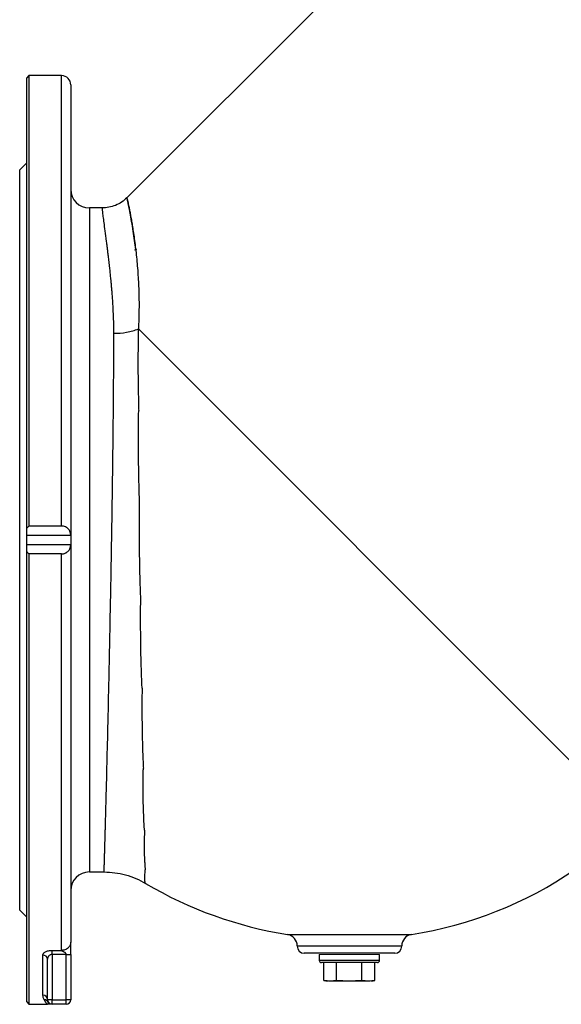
# Model space of a CAD drawing. Header units: millimetres. Extents: x -2916 to -129, y -697 to 1150.
# Tile 13 of 20: x -1296 to -1063, y -53 to 371. Entities that reach past the tile are written whole.
import ezdxf

# ---------------------------------------------------------------- set-up
doc = ezdxf.new("R2010")
doc.units = ezdxf.units.MM

msp = doc.modelspace()

# ---------------------------------------------------------------- linework, layer by layer
at = {"color": 0, "linetype": 'Continuous', "lineweight": 25}
for p, q in [((-1035.11, 509.5), (-1250.26, 294.35)), ((-1292.41, 346.95), (-1293.41, 345.95)), ((-1293.41, 151.98), (-1293.41, 345.95)), ((-1278.41, 346.95), (-1292.41, 346.95)), ((-1292.41, 346.95), (-1292.41, 152.95)), ((-1278.41, 152.95), (-1278.41, 346.95)), ((-1274.41, 342.95), (-1274.41, 149.03)), ((-1293.41, 309.45), (-1296.41, 306.45)), ((-1296.41, 146.95), (-1296.41, 306.45)), ((-1260.87, 289.95), (-1266.41, 289.95)), ((-1266.41, 289.95), (-1266.41, 3.95)), ((-1057.48, 50.02), (-1245.31, 237.85)), ((-1278.41, 152.95), (-1292.41, 152.95)), ((-1293.41, 149.07), (-1293.41, 151.98)), ((-1293.41, 149.07), (-1274.41, 149.07)), ((-1293.41, 144.83), (-1293.41, 149.07)), ((-1274.41, 149.03), (-1274.41, 144.87)), ((-1296.41, -12.55), (-1296.41, 146.95)), ((-1274.41, 144.83), (-1293.41, 144.83)), ((-1293.41, 141.93), (-1293.41, 144.83)), ((-1274.41, 144.87), (-1274.41, -26.28)), ((-1293.41, -52.05), (-1293.41, 141.93)), ((-1278.41, 140.95), (-1292.41, 140.95)), ((-1292.41, 140.95), (-1292.41, -53.05)), ((-1278.41, -29.81), (-1278.41, 140.95)), ((-1266.41, 3.95), (-1260.08, 3.95)), ((-1242.22, -0.94), (-1242.21, -0.95)), ((-1296.41, -12.55), (-1293.41, -15.55)), ((-1181.13, -22.96), (-1154.41, -22.96)), ((-1154.41, -22.96), (-1127.69, -22.96)), ((-1286.41, -49.09), (-1286.41, -31.85)), ((-1284.41, -51.05), (-1284.41, -33.64)), ((-1282.41, -29.81), (-1278.41, -29.81)), ((-1282.41, -31.58), (-1282.41, -29.81)), ((-1276.41, -31.58), (-1282.41, -31.58)), ((-1282.41, -31.58), (-1282.41, -51.05)), ((-1276.41, -51.05), (-1276.41, -31.58)), ((-1274.41, -31.58), (-1274.41, -51.05)), ((-1154.41, -31.05), (-1173.91, -31.05)), ((-1167.41, -31.55), (-1167.41, -34.05)), ((-1134.91, -31.05), (-1154.41, -31.05)), ((-1141.41, -34.05), (-1141.41, -31.55)), ((-1167.41, -34.05), (-1148.05, -34.05)), ((-1148.54, -35.05), (-1166.41, -35.05)), ((-1165.38, -42.79), (-1165.38, -35.05)), ((-1160.01, -42.79), (-1160.01, -35.05)), ((-1149.04, -42.79), (-1149.04, -35.05)), ((-1142.41, -35.05), (-1148.54, -35.05)), ((-1148.05, -34.05), (-1141.41, -34.05)), ((-1143.44, -42.79), (-1143.44, -35.05)), ((-1165.38, -42.79), (-1163.91, -43.05)), ((-1154.53, -43.05), (-1162.7, -43.05)), ((-1146.24, -43.05), (-1154.53, -43.05)), ((-1144.91, -43.05), (-1143.44, -42.79)), ((-1293.41, -52.05), (-1292.41, -53.05)), ((-1292.41, -53.05), (-1284.41, -53.05)), ((-1282.41, -51.05), (-1284.41, -51.05)), ((-1284.14, -52.06), (-1284.1, -52.16)), ((-1282.41, -51.05), (-1276.41, -51.05)), ((-1282.41, -53.05), (-1282.41, -51.05)), ((-1276.41, -53.05), (-1282.41, -53.05)), ((-1274.41, -51.05), (-1276.41, -51.05)), ((-1276.41, -53.05), (-1276.41, -51.05))]:
    msp.add_line(p, q, dxfattribs=at)
at = {"color": 0, "linetype": 'Continuous', "lineweight": 18}
for p, q in [((-1154.41, -27.9), (-1176.91, -27.9)), ((-1176.91, -28.05), (-1154.41, -28.05)), ((-1131.91, -27.9), (-1154.41, -27.9)), ((-1154.41, -28.05), (-1131.91, -28.05)), ((-1141.41, -31.55), (-1167.41, -31.55))]:
    msp.add_line(p, q, dxfattribs=at)
at = {"color": 0, "linetype": 'Continuous', "lineweight": 25}
for centre, radius, start, end in [((-1278.41, 342.95), 4, 0, 90), ((-1266.41, 297.95), 8, 180, 270), ((-1246.95, 273.95), 2, 270, 300), ((-1154.41, 146.95), 172, 278.9381, 304.3012), ((-1266.41, -4.05), 8, 90, 180), ((-1154.41, 146.95), 172, 239.3054, 261.0619), ((-1181.91, -27.9), 5, 0, 81.0619), ((-1126.91, -27.9), 5, 98.9381, 180), ((-1173.91, -28.05), 3, 180, 270), ((-1134.91, -28.05), 3, 270, 0), ((-1286.31, -33.75), 1.9, 3.3819, 93.0232), ((-1166.41, -34.05), 1, 180, 270), ((-1142.41, -34.05), 1, 270, 0), ((-1286.39, -51.07), 1.98, 0.5787, 90.5672), ((-1285.83, -53.06), 1.97, 30.476, 90.8394), ((-1282.41, -51.05), 2, 180, 270), ((-1276.41, -51.05), 2, 270, 0)]:
    msp.add_arc(centre, radius, start, end, dxfattribs=at)
for points, knots in [([(-1250.26, 294.35), (-1250.99, 293.7), (-1252.45, 292.38), (-1255.1, 291.01), (-1257.93, 290.12), (-1259.9, 290.01), (-1260.87, 289.95)], [0, 0, 0, 0, 0.2475749, 0.5, 0.7524251, 1, 1, 1, 1]), ([(-1246.47, 272.04), (-1246.63, 273.36), (-1246.97, 276.16), (-1247.57, 280.24), (-1248.22, 284.27), (-1248.87, 287.86), (-1249.44, 290.71), (-1249.89, 292.79), (-1250.19, 294.06), (-1250.3, 294.49), (-1250.19, 294.06), (-1249.89, 292.79), (-1249.5, 290.98), (-1249.1, 288.99), (-1248.73, 287.1), (-1248.34, 284.94), (-1247.94, 282.54), (-1247.51, 279.82), (-1247.06, 276.78), (-1246.63, 273.42), (-1246.21, 269.82), (-1245.84, 266.01), (-1245.44, 260.96), (-1245.1, 254.49), (-1244.96, 246.44), (-1245.19, 240.69), (-1245.31, 237.85)], [0, 0, 0, 0, 0.03491, 0.074426, 0.123899, 0.17395, 0.224684, 0.276206, 0.328614, 0.382002, 0.435396, 0.48781, 0.539338, 0.569876, 0.600152, 0.63019, 0.660012, 0.689643, 0.721299, 0.752558, 0.783452, 0.814017, 0.844288, 0.897567, 0.94939, 1, 1, 1, 1]), ([(-1255.88, 235.97), (-1255.88, 236.83), (-1255.89, 238.59), (-1255.94, 241.22), (-1256.03, 243.9), (-1256.15, 246.5), (-1256.29, 249.01), (-1256.46, 251.5), (-1256.61, 253.4), (-1256.72, 254.74), (-1256.78, 255.47), (-1256.84, 256.21), (-1256.91, 256.95), (-1256.98, 257.71), (-1257.07, 258.71), (-1257.21, 260.16), (-1257.41, 262.09), (-1257.66, 264.4), (-1257.93, 266.8), (-1258.2, 269.1), (-1258.44, 271.1), (-1258.65, 272.81), (-1258.84, 274.28), (-1259.17, 276.83), (-1259.6, 280.14), (-1260.07, 283.69), (-1260.43, 286.43), (-1260.69, 288.44), (-1260.83, 289.62), (-1260.88, 290.06), (-1260.87, 289.95), (-1260.87, 289.95)], [0, 0, 0, 0, 0.025807, 0.052727, 0.080762, 0.109914, 0.136087, 0.163465, 0.193816, 0.202257, 0.210902, 0.219751, 0.228804, 0.238061, 0.247522, 0.265869, 0.292676, 0.322387, 0.358315, 0.393147, 0.42316, 0.450535, 0.475273, 0.497372, 0.584163, 0.667661, 0.747871, 0.829852, 0.913871, 0.999934, 1, 1, 1, 1]), ([(-1255.88, 235.97), (-1254.04, 235.97), (-1252.18, 236.13), (-1248.58, 236.77), (-1246.86, 237.24), (-1245.31, 237.85)], [0, 0, 0, 0, 0.5, 0.5, 1, 1, 1, 1]), ([(-1245.31, 237.85), (-1245.32, 237.51), (-1245.32, 237.17), (-1245.34, 236.49), (-1245.36, 235.47), (-1245.39, 234.44), (-1245.42, 232.36), (-1245.44, 230.96), (-1245.49, 226.73), (-1245.5, 223.86), (-1245.48, 218), (-1245.44, 215.02), (-1245.36, 210.46), (-1245.33, 208.93), (-1245.27, 206.61), (-1245.24, 205.45), (-1245.21, 204.27), (-1245.19, 203.49), (-1245.18, 203.1), (-1245.17, 202.71)], [0, 0, 0, 0, 0.03125, 0.03125, 0.0625, 0.125, 0.125, 0.25, 0.25, 0.5, 0.5, 0.75, 0.75, 0.875, 0.875, 0.9375, 0.96875, 0.96875, 1, 1, 1, 1]), ([(-1260.08, 3.95), (-1260.08, 3.95), (-1260.08, 3.95), (-1260.07, 3.97), (-1260.07, 4), (-1260.07, 4.04), (-1260.07, 4.09), (-1260.07, 4.15), (-1260.07, 4.22), (-1260.06, 4.3), (-1260.06, 4.4), (-1260.06, 4.5), (-1260.05, 4.62), (-1260.05, 4.75), (-1260.04, 4.9), (-1260.04, 5.05), (-1260.03, 5.22), (-1260.03, 5.4), (-1260.02, 5.59), (-1260.01, 5.8), (-1260.01, 6.02), (-1260, 6.25), (-1259.99, 6.5), (-1259.98, 6.76), (-1259.97, 7.03), (-1259.96, 7.31), (-1259.96, 7.61), (-1259.95, 7.93), (-1259.94, 8.25), (-1259.93, 8.6), (-1259.91, 8.95), (-1259.9, 9.32), (-1259.89, 9.7), (-1259.88, 10.1), (-1259.87, 10.52), (-1259.85, 10.94), (-1259.84, 11.39), (-1259.83, 11.84), (-1259.81, 12.31), (-1259.8, 12.8), (-1259.78, 13.3), (-1259.77, 13.82), (-1259.75, 14.35), (-1259.74, 14.9), (-1259.72, 15.47), (-1259.7, 16.05), (-1259.69, 16.64), (-1259.67, 17.25), (-1259.65, 17.88), (-1259.63, 18.52), (-1259.61, 19.18), (-1259.6, 19.86), (-1259.58, 20.55), (-1259.56, 21.26), (-1259.54, 21.98), (-1259.52, 22.72), (-1259.5, 23.48), (-1259.47, 24.25), (-1259.45, 25.04), (-1259.36, 28.27), (-1259.18, 35.08), (-1258.86, 47.47), (-1258.46, 64.07), (-1258.02, 83.29), (-1257.62, 102.76), (-1257.28, 119.79), (-1257.01, 134.29), (-1256.84, 144.1), (-1256.74, 150.08), (-1256.69, 153.2), (-1256.64, 156.29), (-1256.6, 159.35), (-1256.55, 162.38), (-1256.51, 165.38), (-1256.46, 168.35), (-1256.42, 171.29), (-1256.38, 174.2), (-1256.34, 177.07), (-1256.31, 179.9), (-1256.27, 182.7), (-1256.24, 185.47), (-1256.21, 188.19), (-1256.18, 190.88), (-1256.15, 193.53), (-1256.12, 196.14), (-1256.09, 198.71), (-1256.07, 201.23), (-1256.04, 203.72), (-1256.02, 206.17), (-1256, 208.57), (-1255.98, 210.93), (-1255.97, 213.25), (-1255.95, 215.53), (-1255.94, 217.77), (-1255.92, 219.96), (-1255.91, 222.11), (-1255.9, 224.22), (-1255.89, 226.28), (-1255.89, 228.3), (-1255.88, 230.28), (-1255.88, 232.22), (-1255.88, 234.11), (-1255.88, 235.35), (-1255.88, 235.97)], [0, 0, 0, 0, 0.003855, 0.007726, 0.011613, 0.015516, 0.019435, 0.02337, 0.027321, 0.031288, 0.035271, 0.03927, 0.043285, 0.047316, 0.051363, 0.055426, 0.059506, 0.063601, 0.067712, 0.071839, 0.075983, 0.080142, 0.084317, 0.088508, 0.092716, 0.096939, 0.101179, 0.105434, 0.109706, 0.113993, 0.118297, 0.122616, 0.126952, 0.131303, 0.135671, 0.140054, 0.144454, 0.14887, 0.153302, 0.157749, 0.162213, 0.166693, 0.171189, 0.175701, 0.180228, 0.184772, 0.189332, 0.193908, 0.1985, 0.203108, 0.207732, 0.212373, 0.217029, 0.221701, 0.226389, 0.231093, 0.235813, 0.24055, 0.245302, 0.25007, 0.297979, 0.355599, 0.422925, 0.499949, 0.563668, 0.618306, 0.663858, 0.700317, 0.710109, 0.719829, 0.729476, 0.739051, 0.748553, 0.757983, 0.767341, 0.776627, 0.78584, 0.794981, 0.804049, 0.813045, 0.821969, 0.830821, 0.8396, 0.848307, 0.856942, 0.865504, 0.873994, 0.882412, 0.890757, 0.89903, 0.907231, 0.915359, 0.923415, 0.931399, 0.93931, 0.94715, 0.954917, 0.962611, 0.970233, 0.977784, 0.985261, 0.992667, 1, 1, 1, 1]), ([(-1244.8, 163.2), (-1244.82, 163.62), (-1244.83, 164.04), (-1244.86, 164.89), (-1244.9, 166.16), (-1244.93, 167.43), (-1245, 169.96), (-1245.04, 171.64), (-1245.15, 176.66), (-1245.2, 179.98), (-1245.26, 186.57), (-1245.27, 189.84), (-1245.26, 194.7), (-1245.25, 196.31), (-1245.22, 198.72), (-1245.21, 199.93), (-1245.19, 201.12), (-1245.18, 201.92), (-1245.17, 202.32), (-1245.17, 202.71)], [0, 0, 0, 0, 0.03125, 0.03125, 0.0625, 0.125, 0.125, 0.25, 0.25, 0.5, 0.5, 0.75, 0.75, 0.875, 0.875, 0.9375, 0.96875, 0.96875, 1, 1, 1, 1]), ([(-1244.29, 122.27), (-1244.31, 122.69), (-1244.32, 123.11), (-1244.35, 123.96), (-1244.4, 125.24), (-1244.44, 126.52), (-1244.52, 129.07), (-1244.57, 130.77), (-1244.7, 135.88), (-1244.76, 139.29), (-1244.84, 146.11), (-1244.86, 149.53), (-1244.86, 154.65), (-1244.86, 156.36), (-1244.84, 158.93), (-1244.83, 160.21), (-1244.82, 161.49), (-1244.81, 162.35), (-1244.81, 162.77), (-1244.8, 163.2)], [0, 0, 0, 0, 0.03125, 0.03125, 0.0625, 0.125, 0.125, 0.25, 0.25, 0.5, 0.5, 0.75, 0.75, 0.875, 0.875, 0.9375, 0.96875, 0.96875, 1, 1, 1, 1]), ([(-1274.41, 149.07), (-1274.42, 149.52), (-1274.49, 149.95), (-1274.73, 150.59), (-1274.83, 150.8), (-1275.07, 151.21), (-1275.21, 151.4), (-1275.54, 151.78), (-1275.73, 151.96), (-1276.15, 152.28), (-1276.38, 152.43), (-1276.91, 152.68), (-1277.18, 152.78), (-1277.63, 152.88), (-1277.79, 152.91), (-1278.1, 152.94), (-1278.25, 152.95), (-1278.41, 152.95)], [0, 0, 0, 0, 0.25, 0.25, 0.375, 0.375, 0.5, 0.5, 0.625, 0.625, 0.75, 0.75, 0.875, 0.875, 0.9375, 0.9375, 1, 1, 1, 1]), ([(-1278.41, 140.95), (-1278.09, 140.95), (-1277.79, 140.99), (-1277.34, 141.09), (-1277.19, 141.13), (-1276.91, 141.23), (-1276.78, 141.29), (-1276.52, 141.41), (-1276.39, 141.48), (-1276.16, 141.62), (-1276.05, 141.7), (-1275.73, 141.94), (-1275.54, 142.12), (-1275.05, 142.69), (-1274.81, 143.09), (-1274.49, 143.95), (-1274.42, 144.39), (-1274.41, 144.83)], [0, 0, 0, 0, 0.125, 0.125, 0.1875, 0.1875, 0.25, 0.25, 0.3125, 0.3125, 0.375, 0.375, 0.5, 0.5, 0.75, 0.75, 1, 1, 1, 1]), ([(-1243.72, 83.09), (-1243.74, 83.48), (-1243.75, 83.86), (-1243.78, 84.65), (-1243.83, 85.83), (-1243.88, 87.02), (-1243.96, 89.4), (-1244.01, 90.99), (-1244.15, 95.79), (-1244.22, 99.03), (-1244.31, 105.56), (-1244.34, 108.86), (-1244.34, 113.86), (-1244.34, 115.53), (-1244.33, 118.05), (-1244.32, 119.31), (-1244.31, 120.58), (-1244.3, 121.43), (-1244.3, 121.85), (-1244.29, 122.27)], [0, 0, 0, 0, 0.03125, 0.03125, 0.0625, 0.125, 0.125, 0.25, 0.25, 0.5, 0.5, 0.75, 0.75, 0.875, 0.875, 0.9375, 0.96875, 0.96875, 1, 1, 1, 1]), ([(-1243.72, 83.09), (-1243.72, 82.7), (-1243.73, 82.32), (-1243.74, 81.55), (-1243.75, 80.39), (-1243.76, 79.25), (-1243.77, 76.96), (-1243.78, 75.46), (-1243.77, 70.98), (-1243.75, 68.06), (-1243.66, 62.33), (-1243.59, 59.53), (-1243.45, 55.4), (-1243.4, 54.05), (-1243.31, 52.03), (-1243.27, 51.03), (-1243.22, 50.03), (-1243.19, 49.37), (-1243.17, 49.05), (-1243.16, 48.72)], [0, 0, 0, 0, 0.03125, 0.03125, 0.0625, 0.125, 0.125, 0.25, 0.25, 0.5, 0.5, 0.75, 0.75, 0.875, 0.875, 0.9375, 0.96875, 0.96875, 1, 1, 1, 1]), ([(-1242.67, 21.93), (-1242.69, 22.16), (-1242.71, 22.4), (-1242.74, 22.88), (-1242.78, 23.61), (-1242.83, 24.35), (-1242.91, 25.84), (-1242.96, 26.85), (-1243.08, 29.96), (-1243.15, 32.11), (-1243.23, 36.58), (-1243.24, 38.89), (-1243.24, 42.49), (-1243.23, 43.71), (-1243.21, 45.57), (-1243.19, 46.5), (-1243.18, 47.45), (-1243.17, 48.09), (-1243.16, 48.4), (-1243.16, 48.72)], [0, 0, 0, 0, 0.03125, 0.03125, 0.0625, 0.125, 0.125, 0.25, 0.25, 0.5, 0.5, 0.75, 0.75, 0.875, 0.875, 0.9375, 0.96875, 0.96875, 1, 1, 1, 1]), ([(-1242.67, 21.93), (-1242.68, 21.7), (-1242.69, 21.48), (-1242.7, 21.03), (-1242.72, 20.37), (-1242.74, 19.72), (-1242.77, 18.43), (-1242.79, 17.6), (-1242.81, 15.18), (-1242.81, 13.66), (-1242.75, 10.82), (-1242.7, 9.5), (-1242.59, 7.66), (-1242.55, 7.07), (-1242.48, 6.23), (-1242.44, 5.81), (-1242.39, 5.41), (-1242.37, 5.15), (-1242.35, 5.02), (-1242.34, 4.89)], [0, 0, 0, 0, 0.03125, 0.03125, 0.0625, 0.125, 0.125, 0.25, 0.25, 0.5, 0.5, 0.75, 0.75, 0.875, 0.875, 0.9375, 0.96875, 0.96875, 1, 1, 1, 1]), ([(-1242.21, -0.95), (-1242.22, -0.94), (-1242.23, -0.93), (-1242.26, -0.91), (-1242.29, -0.88), (-1242.33, -0.82), (-1242.39, -0.7), (-1242.42, -0.58), (-1242.5, -0.17), (-1242.54, 0.21), (-1242.56, 1.19), (-1242.55, 1.78), (-1242.49, 2.83), (-1242.47, 3.2), (-1242.43, 3.81), (-1242.4, 4.12), (-1242.37, 4.45), (-1242.36, 4.67), (-1242.35, 4.78), (-1242.34, 4.89)], [0, 0, 0, 0, 0.03125, 0.03125, 0.0625, 0.125, 0.125, 0.25, 0.25, 0.5, 0.5, 0.75, 0.75, 0.875, 0.875, 0.9375, 0.96875, 0.96875, 1, 1, 1, 1]), ([(-1260.08, 3.95), (-1258.52, 3.89), (-1255.39, 3.77), (-1250.79, 2.79), (-1246.33, 1.28), (-1243.58, -0.21), (-1242.21, -0.95)], [0, 0, 0, 0, 0.248876, 0.5, 0.751124, 1, 1, 1, 1]), ([(-1274.41, -26.28), (-1274.41, -26.69), (-1274.5, -27.14), (-1274.89, -28.01), (-1275.19, -28.43), (-1275.97, -29.12), (-1276.45, -29.39), (-1277.43, -29.74), (-1277.94, -29.81), (-1278.41, -29.81)], [0, 0, 0, 0, 0.25, 0.25, 0.5, 0.5, 0.75, 0.75, 1, 1, 1, 1]), ([(-1274.41, -31.58), (-1274.41, -30.53), (-1274.41, -29.63), (-1274.41, -28.33), (-1274.41, -27.9), (-1274.41, -27.07), (-1274.41, -26.64), (-1274.41, -26.28)], [0, 0, 0, 0, 0.5, 0.5, 0.75, 0.75, 1, 1, 1, 1]), ([(-1286.41, -31.85), (-1286.41, -31.73), (-1286.39, -31.6), (-1286.29, -31.36), (-1286.22, -31.24), (-1286.04, -31), (-1285.92, -30.88), (-1285.65, -30.66), (-1285.49, -30.56), (-1285.13, -30.36), (-1284.93, -30.27), (-1284.5, -30.11), (-1284.26, -30.04), (-1283.77, -29.93), (-1283.5, -29.89), (-1282.96, -29.83), (-1282.69, -29.81), (-1282.41, -29.81)], [0, 0, 0, 0, 0.125, 0.125, 0.25, 0.25, 0.375, 0.375, 0.5, 0.5, 0.625, 0.625, 0.75, 0.75, 0.875, 0.875, 1, 1, 1, 1]), ([(-1282.41, -31.58), (-1282.57, -31.58), (-1282.73, -31.6), (-1283.04, -31.68), (-1283.18, -31.74), (-1283.44, -31.87), (-1283.55, -31.95), (-1283.76, -32.13), (-1283.86, -32.22), (-1284.02, -32.42), (-1284.09, -32.53), (-1284.21, -32.74), (-1284.26, -32.85), (-1284.37, -33.19), (-1284.41, -33.41), (-1284.41, -33.64)], [0, 0, 0, 0, 0.125, 0.125, 0.25, 0.25, 0.375, 0.375, 0.5, 0.5, 0.625, 0.625, 0.75, 0.75, 1, 1, 1, 1]), ([(-1276.41, -31.58), (-1276.41, -31.55), (-1276.41, -31.49), (-1276.43, -31.4), (-1276.45, -31.31), (-1276.49, -31.22), (-1276.53, -31.14), (-1276.59, -31.06), (-1276.65, -30.98), (-1276.78, -30.84), (-1277.03, -30.65), (-1277.36, -30.47), (-1277.65, -30.34), (-1277.85, -30.25), (-1278, -30.19), (-1278.12, -30.13), (-1278.24, -30.06), (-1278.34, -29.98), (-1278.4, -29.89), (-1278.41, -29.84), (-1278.41, -29.81)], [0, 0, 0, 0, 0.029589, 0.059065, 0.08877, 0.11904, 0.150191, 0.182513, 0.216268, 0.251683, 0.375343, 0.527062, 0.62428, 0.699771, 0.753551, 0.785667, 0.845435, 0.899184, 0.949624, 1, 1, 1, 1]), ([(-1276.41, -31.58), (-1276.18, -31.58), (-1275.92, -31.58), (-1275.43, -31.58), (-1275.19, -31.58), (-1274.8, -31.58), (-1274.65, -31.58), (-1274.45, -31.58), (-1274.41, -31.58), (-1274.41, -31.58)], [0, 0, 0, 0, 0.25, 0.25, 0.5, 0.5, 0.75, 0.75, 1, 1, 1, 1]), ([(-1160.01, -42.79), (-1160.46, -42.87), (-1160.91, -42.94), (-1161.8, -43.02), (-1162.25, -43.05), (-1162.7, -43.05)], [0, 0, 0, 0, 0.5, 0.5, 1, 1, 1, 1]), ([(-1285.86, -51.09), (-1286.03, -50.81), (-1286.16, -50.51), (-1286.35, -49.84), (-1286.41, -49.48), (-1286.41, -49.09)], [0, 0, 0, 0, 0.5, 0.5, 1, 1, 1, 1]), ([(-1285.86, -51.09), (-1285.67, -51.41), (-1285.52, -51.7), (-1285.25, -52.19), (-1285.13, -52.39), (-1284.8, -52.88), (-1284.6, -53.05), (-1284.41, -53.05)], [0, 0, 0, 0, 0.25, 0.25, 0.5, 0.5, 1, 1, 1, 1]), ([(-1284.1, -52.16), (-1284.07, -52.21), (-1283.92, -52.54), (-1284.07, -52.91), (-1284.28, -53.04), (-1284.4, -53.05), (-1284.41, -53.05), (-1284.41, -53.05)], [0, 0, 0, 0, 0.0923153, 0.5553232, 0.9594848, 0.9966164, 1, 1, 1, 1]), ([(-1282.8, -53.05), (-1282.86, -53.05), (-1283.23, -53.05), (-1283.89, -53.05), (-1284.41, -53.05), (-1284.41, -53.05)], [0, 0, 0, 0, 0.1599232, 0.9951533, 1, 1, 1, 1])]:
    msp.add_open_spline(points, degree=3, knots=knots, dxfattribs=at)
for points in [[(-1292.41, 152.95), (-1292.74, 152.63), (-1293.08, 152.3), (-1293.41, 151.98)], [(-1274.41, 149.07), (-1274.41, 149.06), (-1274.41, 149.04), (-1274.41, 149.03)], [(-1274.41, 144.87), (-1274.41, 144.86), (-1274.41, 144.84), (-1274.41, 144.83)], [(-1293.41, 141.93), (-1293.08, 141.6), (-1292.74, 141.28), (-1292.41, 140.95)], [(-1162.7, -43.05), (-1163.59, -43.05), (-1164.49, -42.95), (-1165.38, -42.79)], [(-1154.53, -43.05), (-1156.36, -43.05), (-1158.18, -42.95), (-1160.01, -42.79)], [(-1149.04, -42.79), (-1150.87, -42.95), (-1152.7, -43.05), (-1154.53, -43.05)], [(-1146.24, -43.05), (-1147.18, -43.05), (-1148.11, -42.95), (-1149.04, -42.79)], [(-1143.44, -42.79), (-1144.38, -42.95), (-1145.31, -43.05), (-1146.24, -43.05)]]:
    msp.add_open_spline(points, degree=3, dxfattribs=at)

doc.saveas('drawing.dxf')
